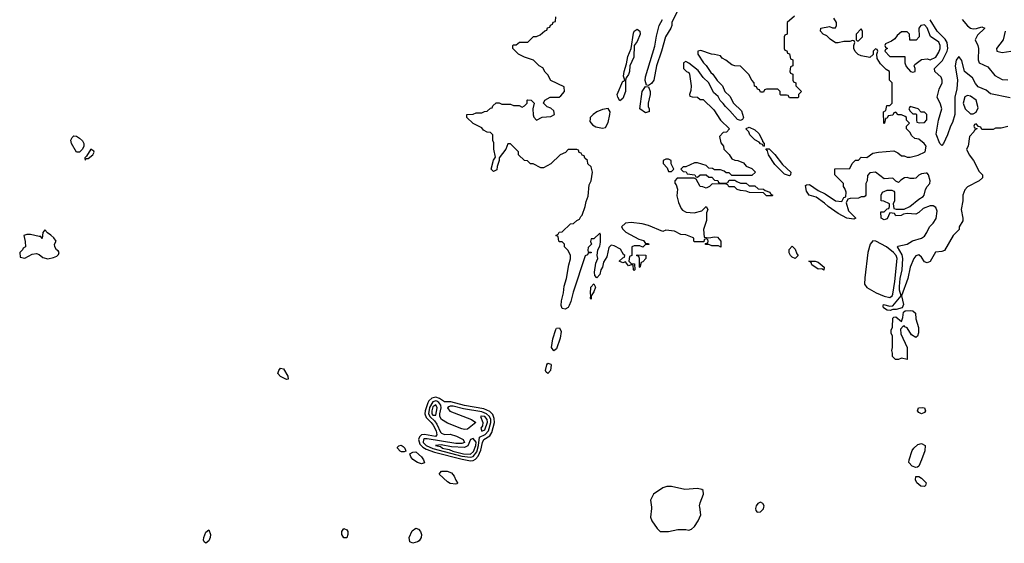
# Model space of a CAD drawing. Header units: inches. Extents: x 2710751 to 2829008, y 857003 to 965602.
# Tile 107 of 256: x 2737654 to 2744506, y 879749 to 883390. Entities that reach past the tile are written whole.
import ezdxf

# ---------------------------------------------------------------- set-up
doc = ezdxf.new("R2010")
doc.units = ezdxf.units.IN
doc.header["$MEASUREMENT"] = 0
for name, color, linetype in [('C7837', 7, 'Continuous'), ('C7838', 7, 'Continuous'), ('C7847', 7, 'Continuous'), ('C7848', 7, 'Continuous')]:
    doc.layers.add(name, color=color, linetype=linetype)

msp = doc.modelspace()

# ---------------------------------------------------------------- linework, layer by layer
at = {"layer": 'C7837', "color": 2, "elevation": 14}
for points in [[(2738950, 879749.2), (2738938, 879758), (2738933.2, 879770), (2738935.1, 879790), (2738950, 879826), (2738970, 879842), (2738982, 879810), (2738980.5, 879790), (2738970, 879765.2)], [(2739910, 879786), (2739895.3, 879810), (2739895.3, 879830), (2739910, 879851.3), (2739930, 879842), (2739938, 879830), (2739938, 879810), (2739930, 879786)]]:
    msp.add_lwpolyline(points, close=True, dxfattribs=at)
at = {"layer": 'C7838', "color": 2}
for points, elevation in [([(2738050, 882468), (2738015.3, 882530), (2738008.9, 882551.1), (2738018, 882570), (2738030, 882582), (2738050, 882578.8), (2738070, 882566.8), (2738090, 882547.3), (2738100.4, 882530), (2738101.3, 882510), (2738090, 882489.6), (2738070, 882469.5)], 14), ([(2738150, 882489), (2738119.9, 882440.1), (2738108.4, 882430), (2738110, 882414), (2738116.4, 882423.6), (2738130, 882424), (2738162, 882450), (2738172.5, 882467.5), (2738170, 882475.3)], 18), ([(2737830, 881928.7), (2737816, 881910), (2737810.6, 881869.4), (2737802, 881882), (2737790, 881881.2), (2737730, 881897.2), (2737703.5, 881896.5), (2737682, 881890), (2737692.7, 881847.3), (2737694, 881810), (2737678, 881802), (2737674, 881790), (2737654, 881770), (2737658, 881738), (2737690, 881732), (2737740.4, 881759.6), (2737770, 881764.7), (2737790, 881758), (2737815.3, 881735.3), (2737850, 881726.8), (2737890, 881735.5), (2737913.4, 881746.6), (2737923.7, 881756.3), (2737929.3, 881770), (2737922.7, 881782.7), (2737909.4, 881790), (2737899.3, 881810), (2737895.3, 881830), (2737908.7, 881850), (2737892, 881872), (2737871.7, 881891.7), (2737846.6, 881906.6)], 18), ([(2739510, 880887.3), (2739468.5, 880908.5), (2739449.8, 880929.8), (2739457.2, 880950), (2739470, 880966), (2739490, 880961), (2739521, 880910), (2739522, 880890)], 14)]:
    msp.add_lwpolyline(points, close=True, dxfattribs=dict(at, elevation=elevation))
at = {"layer": 'C7847', "color": 2, "elevation": 18}
for points in [[(2742049.8, 880000), (2742050.8, 879990), (2742044.7, 879930), (2742054, 879906), (2742090, 879852), (2742110, 879832), (2742170, 879831.3), (2742234.6, 879845.4), (2742290, 879846), (2742310, 879841), (2742330, 879846.8), (2742350, 879866.8), (2742375.1, 879904.9), (2742392.9, 879947.1), (2742386, 880000)], [(2742775.7, 880000), (2742773.4, 879990), (2742776.8, 879976.8), (2742786.2, 879966.2), (2742810, 879968.2), (2742831.1, 879988.9), (2742832.4, 880000)]]:
    msp.add_lwpolyline(points, dxfattribs=at)
at = {"layer": 'C7847', "color": 2, "elevation": 14}
msp.add_lwpolyline([(2740390, 879749), (2740370, 879758), (2740365.2, 879790), (2740384.5, 879835.5), (2740410, 879854.8), (2740430, 879846.8), (2740444, 879830), (2740450.7, 879810), (2740447.3, 879790), (2740433.4, 879766.6), (2740422, 879758)], close=True, dxfattribs=at)
at = {"layer": 'C7848', "color": 2}
for points, elevation in [([(2743045.4, 883414.6), (2742994, 883370), (2742994, 883290), (2742978, 883282), (2742974, 883270), (2742974, 883190), (2742978, 883178), (2742992.7, 883172.7), (2742998, 883158), (2743011.6, 883151.6), (2743018, 883118), (2743034, 883110), (2743034, 883070), (2743018, 883062), (2743014, 883030), (2743018, 883018), (2743034, 883010), (2743034, 882970), (2743038, 882958), (2743054, 882950), (2743054, 882930), (2743094, 882890), (2743074, 882870), (2743074, 882850), (2743070, 882846), (2743010, 882846), (2743002, 882862), (2742990, 882866), (2742950, 882866), (2742946, 882870), (2742946, 882890), (2742930, 882906), (2742850, 882906), (2742838, 882902), (2742830, 882886), (2742810, 882886), (2742802, 882902), (2742787.3, 882907.3), (2742782, 882922), (2742767.3, 882927.3), (2742766, 882950), (2742748.4, 882968.4), (2742728.4, 883008.4), (2742670, 883066), (2742631.6, 883068.4), (2742610, 883075.3), (2742568.9, 883108.9), (2742543.1, 883123.1), (2742530, 883138), (2742490, 883148.7), (2742468.9, 883148.9), (2742394.6, 883174.6), (2742374, 883170), (2742374, 883150), (2742412, 883090), (2742431, 883071), (2742462.8, 883022.8), (2742478, 883010), (2742506.8, 882966.8), (2742544.7, 882930), (2742562, 882890), (2742596.9, 882856.9), (2742622, 882810), (2742676, 882756), (2742691.3, 882710), (2742683.6, 882696.4), (2742670, 882688), (2742650, 882695.3), (2742596.5, 882756.5), (2742565.2, 882785.2), (2742550, 882808), (2742528.7, 882828.7), (2742514.6, 882854.6), (2742483.1, 882883.1), (2742448.7, 882950), (2742410, 882988), (2742376.5, 883036.5), (2742310, 883088), (2742290, 883098), (2742274, 883090), (2742274, 883050), (2742294, 883030), (2742310, 883022), (2742316, 883010), (2742326, 882930), (2742323.6, 882896.4), (2742314, 882870), (2742318, 882858), (2742332.7, 882852.7), (2742370, 882852), (2742390, 882834), (2742410, 882834), (2742483.6, 882763.6), (2742530, 882692), (2742594, 882630), (2742571.6, 882608.4), (2742550, 882606), (2742523.6, 882576.4), (2742532.7, 882532.7), (2742551.3, 882511.3), (2742554, 882490), (2742591.3, 882451.3), (2742610, 882422), (2742630, 882412), (2742651.6, 882411.6), (2742690, 882394), (2742710, 882372), (2742750, 882354), (2742774, 882330), (2742750, 882306), (2742610, 882306), (2742590, 882326), (2742570, 882326), (2742556.4, 882336.4), (2742530, 882346), (2742490, 882346), (2742474.6, 882354.6), (2742450, 882358), (2742430, 882375.3), (2742370, 882395.3), (2742350, 882395.3), (2742290, 882366), (2742270, 882366), (2742254, 882350), (2742270, 882334), (2742292.7, 882332.7), (2742298, 882318), (2742351.6, 882311.6), (2742358, 882298), (2742370, 882294), (2742388.4, 882311.6), (2742432, 882312), (2742450, 882294), (2742470, 882294), (2742490, 882274), (2742511.6, 882271.6), (2742518, 882258), (2742530, 882254), (2742570, 882254), (2742582, 882258), (2742590, 882274), (2742630, 882274), (2742643.6, 882263.6), (2742670, 882254), (2742710, 882254), (2742730, 882234), (2742770, 882234), (2742792.7, 882212.7), (2742830, 882212), (2742842, 882202), (2742874, 882190), (2742878, 882178), (2742894, 882170), (2742890, 882166), (2742850, 882166), (2742830, 882186), (2742731.6, 882188.4), (2742710, 882198), (2742670, 882202), (2742646, 882210), (2742627.3, 882227.3), (2742588.4, 882228.4), (2742582, 882242), (2742570, 882246), (2742472.7, 882247.3), (2742454, 882230), (2742430, 882218), (2742407.3, 882227.3), (2742388.9, 882228.9), (2742362, 882282), (2742347.3, 882287.3), (2742230, 882288), (2742212, 882270), (2742212.7, 882252.7), (2742222, 882242), (2742231.3, 882211.3), (2742226, 882166), (2742238, 882118), (2742256.9, 882076.9), (2742265.4, 882065.4), (2742291, 882051), (2742346.4, 882046.4), (2742400.4, 882059.6), (2742431.1, 882091.1), (2742442, 882070), (2742432.7, 882047.3), (2742432.7, 881992.7), (2742412, 881930), (2742418, 881878), (2742450, 881872), (2742490, 881881), (2742510, 881878), (2742532, 881850), (2742532.7, 881807.3), (2742518, 881818), (2742470, 881818), (2742450, 881826), (2742427.3, 881827.3), (2742426, 881834), (2742442, 881838), (2742446, 881850), (2742442, 881862), (2742430, 881866), (2742418, 881862), (2742414, 881846), (2742350, 881846), (2742346, 881850), (2742346, 881870), (2742336.4, 881876.4), (2742290, 881894), (2742255.3, 881895.3), (2742210, 881919), (2742150, 881926), (2742130, 881918), (2742030, 881959), (2741986, 881970), (2741910, 881979), (2741870, 881975.3), (2741842, 881950), (2741850, 881934), (2741871.6, 881911.6), (2741963.6, 881863.6), (2741995.3, 881855.3), (2742010, 881834), (2742030, 881834), (2742032.7, 881827.3), (2742010, 881826), (2741990, 881808), (2741970, 881818), (2741930, 881818), (2741914, 881810), (2741914, 881750), (2741898, 881742), (2741894, 881710), (2741910, 881694), (2741932.7, 881692.7), (2741934, 881650), (2741930, 881646), (2741926, 881650), (2741922, 881682), (2741910, 881686), (2741890, 881678), (2741870, 881706), (2741850, 881698), (2741826, 881710), (2741850, 881734), (2741862, 881738), (2741866, 881750), (2741856.4, 881756.4), (2741834, 881794), (2741790, 881818), (2741770, 881822), (2741754.8, 881805.2), (2741738.8, 881741.2), (2741716.8, 881703.2), (2741710.5, 881670), (2741699.1, 881650), (2741690, 881618), (2741670, 881595.3), (2741655.3, 881610), (2741654, 881634), (2741663.7, 881696.3), (2741677.2, 881730), (2741672.3, 881750), (2741677.2, 881790), (2741690, 881814), (2741696.5, 881843.5), (2741695.3, 881895.3), (2741690, 881906), (2741650, 881866), (2741630, 881866), (2741626.8, 881846.8), (2741634, 881830), (2741610, 881806), (2741607.3, 881787.3), (2741610, 881774), (2741630, 881774), (2741631.6, 881768.4), (2741610, 881766), (2741604.7, 881755.3), (2741590, 881748), (2741505.1, 881494.9), (2741490.4, 881430), (2741478.2, 881401.8), (2741470, 881389.4), (2741450, 881377), (2741430, 881381.2), (2741423, 881403), (2741424.9, 881435.1), (2741438.7, 881490), (2741442, 881538), (2741459.5, 881590), (2741475.1, 881684.9), (2741488, 881728), (2741488, 881750), (2741470, 881786), (2741446, 881810), (2741446, 881830), (2741430, 881846), (2741410, 881846), (2741406, 881850), (2741402, 881882), (2741386, 881890), (2741402, 881898), (2741407.3, 881912.7), (2741430, 881914), (2741486, 881970), (2741507.3, 881972.7), (2741530, 881994), (2741550, 882002), (2741558, 882022), (2741568, 882030), (2741589, 882090), (2741594.9, 882125.1), (2741610, 882162), (2741618, 882242), (2741631.8, 882270), (2741639, 882330), (2741630, 882366), (2741607.3, 882387.3), (2741606, 882410), (2741587.3, 882427.3), (2741582, 882442), (2741567.3, 882447.3), (2741562, 882462), (2741547.3, 882467.3), (2741542, 882482), (2741530, 882486), (2741470, 882486), (2741452.7, 882467.3), (2741414, 882450), (2741350, 882388), (2741299.6, 882360.4), (2741280.4, 882360.4), (2741227.3, 882387.3), (2741208.4, 882388.4), (2741187.3, 882407.3), (2741166, 882410), (2741126, 882450), (2741126, 882470), (2741086, 882510), (2741070, 882526), (2741050, 882526), (2741038, 882490), (2740991, 882430), (2740991, 882410), (2740976, 882370), (2740973.2, 882346.8), (2740950, 882335.3), (2740935.3, 882350), (2740950, 882414), (2740966, 882434), (2740954, 882490), (2740954.6, 882534.6), (2740946, 882550), (2740946, 882590), (2740930, 882606), (2740907.3, 882607.3), (2740882, 882622), (2740870, 882638), (2740808.9, 882668.9), (2740766, 882710), (2740766, 882730), (2740810, 882732), (2740830, 882742), (2740870, 882742), (2740888.4, 882751.6), (2740907.3, 882752.7), (2740930, 882774), (2740942, 882778), (2740946, 882790), (2740970, 882812), (2740990, 882812), (2741010, 882802), (2741070, 882802), (2741090, 882794), (2741130, 882794), (2741150, 882782), (2741166, 882790), (2741186, 882810), (2741186, 882830), (2741190, 882832), (2741214, 882830), (2741234, 882810), (2741224.7, 882770), (2741227.1, 882727.1), (2741231.1, 882711.1), (2741250, 882692), (2741290, 882712), (2741350, 882716), (2741375.3, 882730), (2741370, 882755.3), (2741350, 882775.3), (2741324.7, 882784.7), (2741298, 882810), (2741308, 882830), (2741346, 882850), (2741408.4, 882851.6), (2741420.4, 882859.6), (2741446, 882890), (2741442, 882922), (2741350, 882968), (2741330, 883006), (2741310, 883026), (2741294.6, 883054.6), (2741268.9, 883068.9), (2741230, 883108), (2741166, 883130), (2741126, 883150), (2741086, 883190), (2741086, 883210), (2741090, 883214), (2741110, 883214), (2741132.7, 883232.7), (2741190, 883234), (2741230, 883274), (2741250, 883274), (2741276.4, 883283.6), (2741307.3, 883312.7), (2741322, 883318), (2741327.3, 883332.7), (2741342, 883338), (2741347.3, 883352.7), (2741362, 883358), (2741367.3, 883372.7), (2741382, 883378), (2741386, 883410)], 14), ([(2742230, 883446), (2742192, 883370), (2742192, 883350), (2742184.7, 883330), (2742148.9, 883271.1), (2742121.1, 883170), (2742084.9, 883070), (2742066.4, 882970), (2742050, 882946), (2742030, 882933.2), (2742015.3, 882935.3), (2742006.3, 882966.3), (2742008.2, 882991.8), (2742074.8, 883205.3), (2742084.4, 883275.6), (2742103.5, 883350), (2742127.3, 883390)], 10), ([(2744530, 882648), (2744483.6, 882636.4), (2744445.4, 882634.6), (2744427.3, 882627.3), (2744350, 882626), (2744342, 882642), (2744326, 882646), (2744310, 882666), (2744298, 882662), (2744294, 882650), (2744298, 882638), (2744314, 882634), (2744314, 882630), (2744298, 882622), (2744294, 882610), (2744263.6, 882576.4), (2744254, 882510), (2744242, 882490), (2744262, 882450), (2744292, 882410), (2744330, 882334), (2744354, 882310), (2744354, 882290), (2744331.6, 882268.4), (2744250, 882228), (2744230, 882206), (2744218, 882170), (2744218, 882130), (2744204.7, 882070), (2744218, 882010), (2744218, 881990), (2744192, 881950), (2744191.3, 881930), (2744150, 881888), (2744090, 881786), (2744070, 881778), (2744026.4, 881773.6), (2743990, 881708), (2743970, 881698), (2743950, 881706), (2743930, 881738), (2743910, 881755.3), (2743890, 881748.7), (2743876, 881730), (2743850, 881668), (2743835.5, 881590), (2743790.7, 881470), (2743804, 881410), (2743794, 881386), (2743754, 881374), (2743730, 881375.3), (2743711.3, 881368.7), (2743690, 881369), (2743665.6, 881385.6), (2743662, 881398), (2743666, 881410), (2743710, 881397.3), (2743730, 881401), (2743788.7, 881470), (2743777, 881510), (2743775.6, 881535.6), (2743780.3, 881590), (2743795.1, 881650), (2743799.8, 881730), (2743794.7, 881754.7), (2743762.7, 881810), (2743764.5, 881815.5), (2743828.7, 881830), (2743868, 881852), (2743930, 881870.5), (2743950, 881885.5), (2743967.6, 881910), (2743985.2, 881950), (2744010, 881974.9), (2744032.7, 882007.3), (2744039.3, 882059.3), (2744030, 882084), (2744010, 882095.3), (2743990, 882095.3), (2743942, 882078), (2743911.1, 882048.9), (2743890, 882038), (2743830, 882042), (2743803.6, 882036.4), (2743787.3, 882027.3), (2743750, 882026), (2743742, 882042), (2743710, 882046), (2743690, 882006), (2743670, 881998), (2743648.9, 882008.9), (2743647.3, 882052.7), (2743670, 882054), (2743690, 882074), (2743702, 882078), (2743706, 882090), (2743706, 882110), (2743667.3, 882127.3), (2743648, 882130), (2743648, 882170), (2743658, 882190), (2743690, 882204.7), (2743723.6, 882203.6), (2743738, 882198), (2743742, 882190), (2743742, 882130), (2743732, 882110), (2743738, 882078), (2743752.7, 882072.7), (2743810, 882072), (2743848.9, 882091.1), (2743910, 882142), (2743940.4, 882159.6), (2743948, 882170), (2743958, 882210), (2743968, 882230), (2743988.4, 882251.6), (2743988.7, 882270), (2743979, 882310), (2743970, 882322), (2743963.1, 882323.1), (2743930, 882319), (2743910, 882308.7), (2743890, 882288.7), (2743875.3, 882284.7), (2743850, 882285.2), (2743830, 882292.3), (2743810.9, 882289.1), (2743785.4, 882274.6), (2743770, 882258), (2743750, 882266), (2743730, 882288), (2743670, 882284), (2743610, 882328.7), (2743570, 882326), (2743552.7, 882307.3), (2743552, 882270), (2743542, 882250), (2743542, 882170), (2743536.9, 882163.1), (2743530, 882158), (2743510, 882158), (2743490, 882148), (2743432.7, 882147.3), (2743418, 882142), (2743404.7, 882115.3), (2743420.5, 882060.5), (2743472, 882010), (2743458, 882002), (2743410, 882009.2), (2743350, 882041.2), (2743279, 882090), (2743254.5, 882114.5), (2743196, 882156), (2743148.7, 882168.7), (2743130, 882198), (2743123.1, 882236.9), (2743130, 882242), (2743150, 882244.7), (2743210, 882202), (2743259.8, 882179.8), (2743330, 882131.3), (2743374, 882126), (2743390, 882154), (2743402, 882158), (2743406, 882190), (2743396.4, 882216.4), (2743386, 882230), (2743386, 882250), (2743326, 882310), (2743327.3, 882352.7), (2743430, 882354), (2743446, 882390), (2743470, 882414), (2743490, 882414), (2743510, 882434), (2743550, 882431.3), (2743590, 882460.5), (2743630, 882468.8), (2743737.1, 882477.1), (2743764.1, 882464.1), (2743790, 882444), (2743810, 882442.8), (2743830, 882434.8), (2743850, 882434.8), (2743906.8, 882446.8), (2743955.3, 882470), (2743962, 882510), (2743948.7, 882530), (2743910, 882558), (2743884, 882564), (2743863.1, 882583.1), (2743848.4, 882608.4), (2743826, 882630), (2743826, 882650), (2743846, 882670), (2743826, 882690), (2743826, 882710), (2743816.4, 882716.4), (2743790, 882728), (2743768, 882728), (2743750, 882746), (2743738, 882742), (2743730, 882726), (2743698, 882722), (2743690, 882706), (2743678, 882702), (2743672, 882670), (2743667.3, 882667.3), (2743666, 882750), (2743682, 882758), (2743687.3, 882792.7), (2743710, 882794), (2743726, 882810), (2743726, 882950), (2743706, 882970), (2743706, 883030), (2743683.1, 883043.1), (2743643.1, 883083.1), (2743620.4, 883120.4), (2743618, 883150), (2743626, 883170), (2743622, 883182), (2743610, 883186), (2743594, 883170), (2743592.7, 883147.3), (2743570, 883126), (2743510, 883138), (2743488.7, 883148.7), (2743468.7, 883168.7), (2743458, 883190), (2743458, 883210), (2743466, 883230), (2743462, 883242), (2743450, 883246), (2743430, 883238), (2743390, 883238), (2743350, 883228.7), (2743330, 883229), (2743293.6, 883253.6), (2743270, 883278), (2743246, 883290), (2743226, 883310), (2743228.4, 883331.6), (2743290, 883342), (2743310, 883334), (2743330, 883334), (2743338, 883350), (2743338, 883370), (2743320.4, 883400.4)], 14), ([(2744545.6, 882845.6), (2744410, 882875.3), (2744380.2, 882900.2), (2744324, 882924), (2744305.2, 882945.2), (2744285.3, 882985.3), (2744229.6, 883029.6), (2744210, 883105.2), (2744190, 883134), (2744170, 883108.7), (2744164.9, 883070), (2744179.5, 882970), (2744174.9, 882910), (2744162, 882850), (2744162, 882730), (2744145.2, 882674.8), (2744130.7, 882650), (2744110.5, 882589.5), (2744082.8, 882530), (2744070, 882514), (2744057.2, 882530), (2744032.7, 882592.7), (2744048.9, 882691.1), (2744072, 882770), (2744062.4, 882802.4), (2744039.3, 882850), (2744053.2, 882906.8), (2744073.2, 882950), (2744073.2, 882970), (2744066, 882990), (2744022.9, 883030), (2744019.6, 883050), (2744074.6, 883105.4), (2744107.7, 883170), (2744112.1, 883190), (2744107.7, 883230), (2744094.9, 883254.9), (2744039.2, 883310), (2743990, 883389.7)], 10), ([(2744212.4, 883390), (2744250, 883346), (2744270, 883330.4), (2744290, 883325.5), (2744312.1, 883327.9), (2744350, 883340.7), (2744370.7, 883330.7), (2744318.3, 883281.7), (2744303, 883250), (2744322.4, 883210), (2744327.2, 883190), (2744324.4, 883110), (2744330.4, 883090.4), (2744390, 883062.4), (2744440.7, 883000.7), (2744490, 882974.6), (2744530, 882971.8)], 10), ([(2744512, 883310), (2744498, 883250), (2744452, 883190), (2744454, 883170), (2744490, 883161), (2744551.6, 883171.6)], 14), ([(2742386, 880000), (2742384.8, 880010), (2742388.7, 880031.3), (2742412.3, 880090), (2742410, 880115.3), (2742402, 880122), (2742370, 880129.3), (2742282.7, 880122.7), (2742190, 880144), (2742156.9, 880143.1), (2742130, 880134), (2742064.7, 880090), (2742044.7, 880050), (2742049.8, 880000)], 18), ([(2742832.4, 880000), (2742833.6, 880010), (2742825.1, 880025.1), (2742810, 880034.5), (2742790, 880026), (2742778, 880010), (2742775.7, 880000)], 18)]:
    msp.add_lwpolyline(points, dxfattribs=dict(at, elevation=elevation))
for points, elevation in [([(2743950, 883353.2), (2743924.7, 883350), (2743912, 883330), (2743914, 883270), (2743891.6, 883248.4), (2743847.3, 883247.3), (2743846, 883290), (2743830, 883306), (2743790, 883306), (2743759.6, 883280.4), (2743743.6, 883256.4), (2743719.6, 883240.4), (2743678, 883222), (2743674, 883210), (2743678, 883198), (2743694, 883190), (2743678, 883182), (2743674, 883170), (2743710, 883134), (2743812.7, 883132.7), (2743814, 883090), (2743823.6, 883063.6), (2743854, 883030), (2743870, 883024.7), (2743886, 883030), (2743886, 883050), (2743878, 883070), (2743882, 883078), (2743930, 883112), (2743970, 883118), (2743990, 883111.3), (2744028.7, 883130), (2744050, 883164.7), (2744059.3, 883190), (2744059.3, 883210), (2744050, 883233.2), (2743993.2, 883273.2), (2743970, 883334)], 14), ([(2741830, 882825.2), (2741816, 882850), (2741812.3, 882870), (2741850, 882962), (2741858, 882962), (2741866, 882970), (2741856.4, 882996.4), (2741859.3, 883030), (2741876.5, 883083.5), (2741886.2, 883133.8), (2741909.3, 883190), (2741924.6, 883295.4), (2741930, 883310.8), (2741950, 883324), (2741970, 883310.8), (2741971.8, 883288.2), (2741950, 883239), (2741931, 883210), (2741926.8, 883130), (2741901, 883070), (2741897.3, 883030), (2741890, 883008), (2741874.8, 882985.2), (2741870.8, 882970), (2741870.3, 882889.7), (2741850, 882842)], 10), ([(2743510, 883326), (2743474, 883290), (2743474, 883250), (2743482, 883242), (2743490, 883242), (2743518, 883270), (2743518, 883310)], 14), ([(2742010, 882742), (2741969.4, 882770), (2741986, 882890), (2742010, 882924.7), (2742030, 882922), (2742040.4, 882890), (2742042.4, 882870), (2742026.8, 882810), (2742026.8, 882786.8), (2742034, 882770), (2742034, 882750), (2742030, 882748)], 10), ([(2744250, 882862.7), (2744230, 882853.2), (2744219.5, 882810), (2744233, 882770), (2744270, 882734.8), (2744290, 882734.8), (2744310, 882746), (2744323.7, 882776.3), (2744309.6, 882829.6), (2744270, 882858)], 14), ([(2743850, 882786), (2743842, 882770), (2743850, 882754), (2743870, 882734), (2743890, 882734), (2743894, 882730), (2743894, 882690), (2743898, 882678), (2743912.7, 882672.7), (2743950, 882674), (2743967.3, 882692.7), (2743966, 882730), (2743950, 882746), (2743927.3, 882747.3), (2743906, 882770)], 14), ([(2741750, 882772.7), (2741710, 882766), (2741671.3, 882750), (2741644.7, 882730), (2741624.7, 882710), (2741623.6, 882703.6), (2741622, 882682), (2741639.6, 882659.6), (2741663.6, 882643.6), (2741710, 882636), (2741730, 882641), (2741750, 882676), (2741761.6, 882730), (2741763.7, 882750)], 14), ([(2742830, 882508), (2742822, 882522), (2742810, 882526), (2742799, 882539), (2742770, 882555.3), (2742735.3, 882590), (2742728.9, 882608.9), (2742708, 882630), (2742710, 882634), (2742730, 882642), (2742770, 882624.7), (2742798, 882598), (2742822, 882550), (2742822, 882542), (2742834, 882530), (2742834, 882510)], 14), ([(2743010, 882304), (2742976.5, 882316.5), (2742910, 882382), (2742864, 882450), (2742858, 882478), (2742847.3, 882492.7), (2742870, 882492), (2742910, 882452), (2742962.5, 882382.5), (2743021, 882330), (2743018, 882310)], 14), ([(2742170, 882419), (2742150, 882419), (2742132, 882410), (2742132, 882390), (2742159.8, 882359.8), (2742170, 882334), (2742190, 882334), (2742206, 882350), (2742188.4, 882388.4), (2742188, 882410)], 14), ([(2743590, 881852.8), (2743571.7, 881828.3), (2743556.1, 881770), (2743534.9, 881594.9), (2743534, 881550), (2743550, 881527.4), (2743613, 881490), (2743670, 881466.7), (2743710, 881457.6), (2743725.1, 881470), (2743730, 881481), (2743744.5, 881570), (2743759.1, 881730), (2743753.5, 881750), (2743735.8, 881770), (2743685.6, 881810), (2743612.3, 881850)], 18), ([(2741970, 881666), (2741966, 881670), (2741966, 881730), (2741962, 881742), (2741946, 881750), (2741950, 881754), (2742011.6, 881751.6), (2742012, 881730), (2741990, 881706), (2741978, 881702)], 14), ([(2743050, 881728.7), (2743030, 881738), (2743018, 881750), (2743009.1, 881769.1), (2743009.3, 881790.7), (2743030, 881814), (2743050, 881794), (2743061, 881761), (2743072, 881750)], 14), ([(2743250, 881649), (2743236.4, 881656.4), (2743210, 881655.3), (2743165.6, 881685.6), (2743162, 881702), (2743146, 881710), (2743188.9, 881711.1), (2743210, 881704.7), (2743251.3, 881670)], 14), ([(2741630, 881446), (2741626, 881450), (2741628.7, 881471.3), (2741625.2, 881485.2), (2741629.5, 881530), (2741650, 881552), (2741661, 881530), (2741650, 881498), (2741631.3, 881470)], 14), ([(2743890, 881179.3), (2743859.6, 881199.6), (2743830, 881246), (2743814.5, 881254.5), (2743810, 881262), (2743801, 881259), (2743782.8, 881237.2), (2743786, 881206), (2743830.6, 881110), (2743830, 881028), (2743790, 881035.3), (2743770, 881028), (2743748, 881028), (2743728, 881048), (2743728, 881070), (2743722, 881090), (2743728.7, 881110), (2743728.4, 881188.4), (2743718, 881210), (2743718, 881230), (2743728.4, 881251.6), (2743730, 881314), (2743738, 881322), (2743750, 881324.7), (2743790, 881292), (2743800.2, 881319.8), (2743804.8, 881355.2), (2743814.8, 881365.2), (2743850, 881368.4), (2743870, 881364.9), (2743888.2, 881348.2), (2743890.6, 881310), (2743908.2, 881250), (2743907.9, 881212.1), (2743902.8, 881190)], 14), ([(2741370, 881087.3), (2741354.5, 881110), (2741363.5, 881170), (2741384.2, 881235.8), (2741390, 881244), (2741410, 881247.3), (2741422.4, 881222.4), (2741414.2, 881174.2), (2741390, 881101.2)], 14), ([(2741330, 880929.2), (2741318, 880938), (2741313.2, 880950), (2741322, 880990), (2741330, 881000.7), (2741350, 880994.8), (2741352.4, 880990), (2741346.8, 880950)], 14), ([(2740550, 880765.4), (2740520.9, 880759.1), (2740501.2, 880738.8), (2740494.9, 880725.1), (2740475.1, 880670), (2740473.7, 880650), (2740483, 880623), (2740517.8, 880590), (2740531.7, 880570), (2740552.1, 880530), (2740556.7, 880503.3), (2740548.5, 880491.5), (2740470, 880505.8), (2740450, 880502.4), (2740435.2, 880490), (2740429.3, 880470.7), (2740439.1, 880439.1), (2740458.4, 880418.4), (2740483.7, 880403.7), (2740541.7, 880381.7), (2740732.9, 880332.9), (2740790, 880323.5), (2740810, 880325.8), (2740826.5, 880333.5), (2740845.1, 880354.9), (2740862.5, 880397.5), (2740873.8, 880450), (2740883.1, 880470), (2740924.7, 880495.3), (2740940.7, 880519.3), (2740958.7, 880590), (2740956.8, 880616.8), (2740945.5, 880645.5), (2740925.6, 880665.6), (2740884.9, 880684.9), (2740750, 880707.4), (2740653.3, 880733.3), (2740610, 880732.4), (2740576.4, 880756.4)], 18), ([(2740550, 880738.4), (2740530, 880732), (2740506.4, 880693.6), (2740498.8, 880650), (2740509.3, 880629.3), (2740541, 880601), (2740557.4, 880577.4), (2740582.7, 880522.7), (2740590, 880513.8), (2740610, 880504.6), (2740650, 880506.7), (2740694.2, 880494.2), (2740739.5, 880470), (2740750.2, 880450), (2740730, 880441.8), (2740690, 880442.8), (2740490, 880475.8), (2740470, 880474.5), (2740463.9, 880470), (2740462.7, 880450), (2740481.6, 880430), (2740530, 880407.6), (2740730, 880354.5), (2740790, 880346.9), (2740810, 880353.5), (2740834.4, 880385.6), (2740847.6, 880430), (2740852.9, 880487.1), (2740894, 880506), (2740916.2, 880530), (2740932.6, 880590), (2740932.6, 880610), (2740924.1, 880630), (2740901.4, 880650), (2740870, 880662.9), (2740743, 880683), (2740670, 880701.8), (2740650, 880703.5), (2740641.2, 880698.8), (2740630.3, 880690), (2740647.2, 880667.2), (2740798, 880610), (2740827.3, 880590), (2740770, 880542.4), (2740750, 880540.3), (2740730, 880544.4), (2740630, 880585), (2740589.9, 880609.9), (2740578.5, 880630), (2740578.1, 880650), (2740586.6, 880690), (2740583.9, 880710), (2740570, 880728.9), (2740556.1, 880736.1)], 22), ([(2740550, 880711.3), (2740530, 880697.6), (2740521, 880670), (2740522.6, 880650), (2740530, 880639.7), (2740550, 880639.5), (2740559.9, 880690)], 26), ([(2743930, 880649.2), (2743910, 880658), (2743902, 880670), (2743908.7, 880690), (2743933.7, 880693.7), (2743950.9, 880690.9), (2743958, 880670), (2743950, 880658)], 14), ([(2740867.1, 880632.9), (2740860.7, 880630), (2740877.7, 880590), (2740874, 880566), (2740863.6, 880550), (2740870, 880528.4), (2740890, 880537), (2740909.6, 880590.4), (2740908.2, 880610), (2740890, 880629.7)], 26), ([(2740810, 880476.8), (2740790.2, 880469.8), (2740772.3, 880427.7), (2740750, 880415.4), (2740659.8, 880419.8), (2740587, 880433), (2740547.7, 880430), (2740582, 880422), (2740593.4, 880413.4), (2740594, 880410), (2740641.5, 880401.5), (2740668.2, 880390), (2740743, 880370), (2740790, 880368.5), (2740812.2, 880387.8), (2740828.2, 880430), (2740830, 880453.3)], 26), ([(2740310, 880384.2), (2740300.9, 880390), (2740282.7, 880410), (2740283.2, 880416.8), (2740293.2, 880426.8), (2740309.4, 880430.6), (2740322.5, 880422.5), (2740334.8, 880410), (2740341, 880390), (2740330, 880384.5)], 14), ([(2740450, 880300.7), (2740422.7, 880310), (2740390, 880332.7), (2740375.1, 880350), (2740369.2, 880370.8), (2740390, 880382.8), (2740410, 880384), (2740450.5, 880350.5), (2740464, 880330), (2740470, 880309.2)], 14), ([(2743890, 880275.3), (2743865.2, 880285.2), (2743842, 880310), (2743844, 880330), (2743865.6, 880394.4), (2743875.3, 880410), (2743904.7, 880435.3), (2743930, 880442), (2743954, 880430), (2743952.7, 880392.7), (2743930.6, 880329.4), (2743910, 880286), (2743902, 880278)], 14), ([(2740690, 880159), (2740650, 880165.1), (2740630, 880175.6), (2740574, 880230), (2740580.2, 880239.8), (2740590, 880250.8), (2740628.9, 880251.1), (2740658, 880238), (2740676.4, 880216.4), (2740687.9, 880187.9), (2740701, 880170), (2740698, 880162)], 14), ([(2743950, 880144), (2743926, 880146), (2743898, 880170), (2743888.7, 880190), (2743890, 880214), (2743910, 880214), (2743930, 880202), (2743962, 880170), (2743958, 880150)], 14)]:
    msp.add_lwpolyline(points, close=True, dxfattribs=dict(at, elevation=elevation))

doc.saveas('drawing.dxf')
